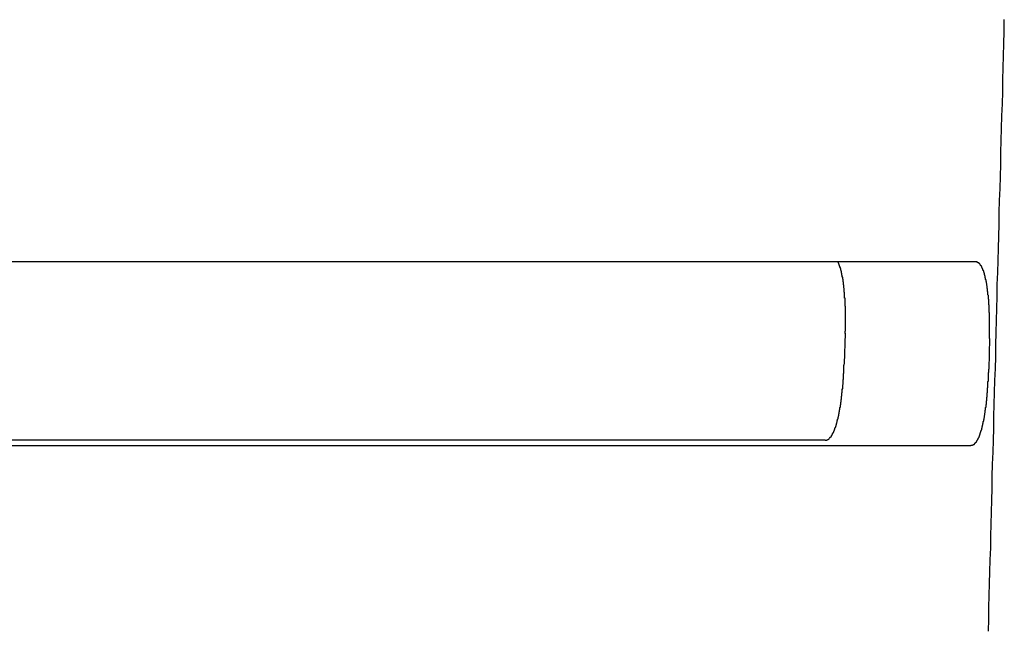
# Model space of a CAD drawing. Extents: x 85.2 to 97.4, y 23.1 to 30.3.
# Tile 38 of 43: x 93.153 to 93.407, y 24.743 to 24.901. Entities that reach past the tile are written whole.
import ezdxf

# ---------------------------------------------------------------- set-up
doc = ezdxf.new("R2010")
doc.units = 0
doc.header["$LTSCALE"] = 0.5
doc.layers.add('BODY', color=1, linetype='CONTINUOUS')

msp = doc.modelspace()

# ---------------------------------------------------------------- linework, layer by layer
at = {"layer": 'BODY'}
for p, q in [((93.3992, 24.83853), (92.83714, 24.83853)), ((93.36563, 24.82015), (93.36536, 24.81225)), ((93.40278, 24.81883), (93.40258, 24.81093)), ((93.36052, 24.7926), (92.87582, 24.7926)), ((92.83834, 24.79128), (93.398, 24.79128))]:
    msp.add_line(p, q, dxfattribs=at)
for points in [[(93.4025, 24.7434, 0), (93.4026, 24.7465, 0), (93.4026, 24.7495, 0), (93.4027, 24.7526, 0), (93.4028, 24.7557, 0), (93.4029, 24.7587, 0), (93.403, 24.7618, 0), (93.4031, 24.7649, 0), (93.4031, 24.7679, 0), (93.4032, 24.771, 0), (93.4033, 24.7741, 0), (93.4034, 24.7772, 0), (93.4035, 24.7802, 0), (93.4035, 24.7833, 0), (93.4036, 24.7864, 0), (93.4037, 24.7895, 0), (93.4038, 24.7926, 0), (93.4039, 24.7956, 0), (93.4039, 24.7987, 0), (93.404, 24.8018, 0), (93.4041, 24.8049, 0), (93.4042, 24.808, 0), (93.4043, 24.8111, 0), (93.4044, 24.8141, 0), (93.4044, 24.8172, 0), (93.4045, 24.8203, 0), (93.4046, 24.8234, 0), (93.4047, 24.8265, 0), (93.4048, 24.8296, 0), (93.4048, 24.8327, 0), (93.4049, 24.8358, 0), (93.405, 24.8389, 0), (93.4051, 24.842, 0), (93.4052, 24.8451, 0), (93.4053, 24.8481, 0), (93.4053, 24.8512, 0), (93.4054, 24.8543, 0), (93.4055, 24.8574, 0), (93.4056, 24.8605, 0), (93.4057, 24.8636, 0), (93.4057, 24.8667, 0), (93.4058, 24.8698, 0), (93.4059, 24.8729, 0), (93.406, 24.8761, 0), (93.4061, 24.8792, 0), (93.4062, 24.8823, 0), (93.4062, 24.8854, 0), (93.4063, 24.8885, 0), (93.4064, 24.8916, 0), (93.4065, 24.8947, 0), (93.4066, 24.8978, 0), (93.4066, 24.9009, 0)], [(93.3656, 24.8201, 0), (93.3656, 24.8202, 0), (93.3656, 24.8203, 0), (93.3656, 24.8204, 0), (93.3656, 24.8204, 0), (93.3656, 24.8205, 0), (93.3656, 24.8206, 0), (93.3656, 24.8207, 0), (93.3657, 24.8207, 0), (93.3657, 24.8208, 0), (93.3657, 24.8209, 0), (93.3657, 24.821, 0), (93.3657, 24.821, 0), (93.3657, 24.8211, 0), (93.3657, 24.8212, 0), (93.3657, 24.8213, 0), (93.3657, 24.8213, 0), (93.3657, 24.8214, 0), (93.3657, 24.8215, 0), (93.3657, 24.8216, 0), (93.3657, 24.8216, 0), (93.3657, 24.8217, 0), (93.3657, 24.8218, 0), (93.3657, 24.8219, 0), (93.3657, 24.8219, 0), (93.3657, 24.822, 0), (93.3657, 24.8221, 0), (93.3657, 24.8222, 0), (93.3657, 24.8222, 0), (93.3657, 24.8223, 0), (93.3657, 24.8224, 0), (93.3657, 24.8224, 0), (93.3657, 24.8225, 0), (93.3657, 24.8226, 0), (93.3657, 24.8227, 0), (93.3657, 24.8227, 0), (93.3657, 24.8228, 0), (93.3657, 24.8229, 0), (93.3657, 24.823, 0), (93.3657, 24.823, 0), (93.3657, 24.8231, 0), (93.3657, 24.8232, 0), (93.3657, 24.8233, 0), (93.3657, 24.8233, 0), (93.3657, 24.8234, 0), (93.3657, 24.8235, 0), (93.3657, 24.8236, 0), (93.3657, 24.8236, 0), (93.3657, 24.8237, 0), (93.3657, 24.8238, 0), (93.3657, 24.8238, 0), (93.3657, 24.8239, 0), (93.3657, 24.824, 0), (93.3657, 24.8241, 0), (93.3657, 24.8241, 0), (93.3657, 24.8242, 0), (93.3657, 24.8243, 0), (93.3657, 24.8244, 0), (93.3657, 24.8244, 0), (93.3657, 24.8245, 0), (93.3657, 24.8246, 0), (93.3657, 24.8246, 0), (93.3657, 24.8247, 0), (93.3657, 24.8248, 0), (93.3657, 24.8249, 0), (93.3657, 24.8249, 0), (93.3657, 24.825, 0), (93.3657, 24.8251, 0), (93.3657, 24.8251, 0), (93.3657, 24.8252, 0), (93.3657, 24.8253, 0), (93.3657, 24.8254, 0), (93.3657, 24.8254, 0), (93.3657, 24.8255, 0), (93.3657, 24.8256, 0), (93.3657, 24.8256, 0), (93.3657, 24.8257, 0), (93.3657, 24.8258, 0), (93.3657, 24.8259, 0), (93.3657, 24.8259, 0), (93.3657, 24.826, 0), (93.3657, 24.8261, 0), (93.3657, 24.8261, 0), (93.3657, 24.8262, 0), (93.3657, 24.8263, 0), (93.3657, 24.8264, 0), (93.3657, 24.8264, 0), (93.3657, 24.8265, 0), (93.3657, 24.8266, 0), (93.3657, 24.8266, 0), (93.3657, 24.8267, 0), (93.3657, 24.8268, 0), (93.3657, 24.8268, 0), (93.3657, 24.8269, 0), (93.3657, 24.827, 0), (93.3656, 24.8271, 0), (93.3656, 24.8271, 0), (93.3656, 24.8272, 0), (93.3656, 24.8273, 0), (93.3656, 24.8273, 0), (93.3656, 24.8274, 0), (93.3656, 24.8275, 0), (93.3656, 24.8275, 0), (93.3656, 24.8276, 0), (93.3656, 24.8277, 0), (93.3656, 24.8278, 0), (93.3656, 24.8278, 0), (93.3656, 24.8279, 0), (93.3656, 24.828, 0), (93.3656, 24.828, 0), (93.3656, 24.8281, 0), (93.3656, 24.8282, 0), (93.3656, 24.8282, 0), (93.3656, 24.8283, 0), (93.3656, 24.8284, 0), (93.3656, 24.8284, 0), (93.3656, 24.8285, 0), (93.3656, 24.8286, 0), (93.3656, 24.8286, 0), (93.3656, 24.8287, 0), (93.3656, 24.8288, 0), (93.3656, 24.8288, 0), (93.3656, 24.8289, 0), (93.3656, 24.829, 0), (93.3656, 24.829, 0), (93.3656, 24.8291, 0), (93.3656, 24.8292, 0), (93.3655, 24.8292, 0), (93.3655, 24.8293, 0), (93.3655, 24.8294, 0), (93.3655, 24.8294, 0), (93.3655, 24.8295, 0), (93.3655, 24.8296, 0), (93.3655, 24.8296, 0), (93.3655, 24.8297, 0), (93.3655, 24.8298, 0), (93.3655, 24.8298, 0), (93.3655, 24.8299, 0), (93.3655, 24.83, 0), (93.3655, 24.83, 0), (93.3655, 24.8301, 0), (93.3655, 24.8301, 0), (93.3655, 24.8302, 0), (93.3655, 24.8303, 0), (93.3655, 24.8303, 0), (93.3655, 24.8304, 0), (93.3655, 24.8305, 0), (93.3655, 24.8305, 0), (93.3655, 24.8306, 0), (93.3654, 24.8307, 0), (93.3654, 24.8307, 0), (93.3654, 24.8308, 0), (93.3654, 24.8308, 0), (93.3654, 24.8309, 0), (93.3654, 24.831, 0), (93.3654, 24.831, 0), (93.3654, 24.8311, 0), (93.3654, 24.8311, 0), (93.3654, 24.8312, 0), (93.3654, 24.8313, 0), (93.3654, 24.8313, 0), (93.3654, 24.8314, 0), (93.3654, 24.8315, 0), (93.3654, 24.8315, 0), (93.3654, 24.8316, 0), (93.3654, 24.8316, 0), (93.3654, 24.8317, 0), (93.3653, 24.8318, 0), (93.3653, 24.8318, 0), (93.3653, 24.8319, 0), (93.3653, 24.8319, 0), (93.3653, 24.832, 0), (93.3653, 24.8321, 0), (93.3653, 24.8321, 0), (93.3653, 24.8322, 0), (93.3653, 24.8322, 0), (93.3653, 24.8323, 0), (93.3653, 24.8323, 0), (93.3653, 24.8324, 0), (93.3653, 24.8325, 0), (93.3653, 24.8325, 0), (93.3653, 24.8326, 0), (93.3652, 24.8326, 0), (93.3652, 24.8327, 0), (93.3652, 24.8328, 0), (93.3652, 24.8328, 0), (93.3652, 24.8329, 0), (93.3652, 24.8329, 0), (93.3652, 24.833, 0), (93.3652, 24.833, 0), (93.3652, 24.8331, 0), (93.3652, 24.8331, 0), (93.3652, 24.8332, 0), (93.3652, 24.8333, 0), (93.3652, 24.8333, 0), (93.3651, 24.8334, 0), (93.3651, 24.8334, 0), (93.3651, 24.8335, 0), (93.3651, 24.8335, 0), (93.3651, 24.8336, 0), (93.3651, 24.8336, 0), (93.3651, 24.8337, 0), (93.3651, 24.8338, 0), (93.3651, 24.8338, 0), (93.3651, 24.8339, 0), (93.3651, 24.8339, 0), (93.3651, 24.834, 0), (93.3651, 24.834, 0), (93.365, 24.8341, 0), (93.365, 24.8341, 0), (93.365, 24.8342, 0), (93.365, 24.8342, 0), (93.365, 24.8343, 0), (93.365, 24.8343, 0), (93.365, 24.8344, 0), (93.365, 24.8344, 0), (93.365, 24.8345, 0), (93.365, 24.8345, 0), (93.365, 24.8346, 0), (93.3649, 24.8346, 0), (93.3649, 24.8347, 0), (93.3649, 24.8347, 0), (93.3649, 24.8348, 0), (93.3649, 24.8348, 0), (93.3649, 24.8349, 0), (93.3649, 24.8349, 0), (93.3649, 24.835, 0), (93.3649, 24.835, 0), (93.3649, 24.8351, 0), (93.3648, 24.8351, 0), (93.3648, 24.8352, 0), (93.3648, 24.8352, 0), (93.3648, 24.8353, 0), (93.3648, 24.8353, 0), (93.3648, 24.8354, 0), (93.3648, 24.8354, 0), (93.3648, 24.8355, 0), (93.3648, 24.8355, 0), (93.3648, 24.8356, 0), (93.3648, 24.8356, 0), (93.3647, 24.8356, 0), (93.3647, 24.8357, 0), (93.3647, 24.8357, 0), (93.3647, 24.8358, 0), (93.3647, 24.8358, 0), (93.3647, 24.8359, 0), (93.3647, 24.8359, 0), (93.3647, 24.836, 0), (93.3647, 24.836, 0), (93.3646, 24.8361, 0), (93.3646, 24.8361, 0), (93.3646, 24.8361, 0), (93.3646, 24.8362, 0), (93.3646, 24.8362, 0), (93.3646, 24.8363, 0), (93.3646, 24.8363, 0), (93.3646, 24.8364, 0), (93.3646, 24.8364, 0), (93.3645, 24.8364, 0), (93.3645, 24.8365, 0), (93.3645, 24.8365, 0), (93.3645, 24.8366, 0), (93.3645, 24.8366, 0), (93.3645, 24.8366, 0), (93.3645, 24.8367, 0), (93.3645, 24.8367, 0), (93.3645, 24.8368, 0), (93.3644, 24.8368, 0), (93.3644, 24.8368, 0), (93.3644, 24.8369, 0), (93.3644, 24.8369, 0), (93.3644, 24.837, 0), (93.3644, 24.837, 0), (93.3644, 24.837, 0), (93.3644, 24.8371, 0), (93.3643, 24.8371, 0), (93.3643, 24.8372, 0), (93.3643, 24.8372, 0), (93.3643, 24.8372, 0), (93.3643, 24.8373, 0), (93.3643, 24.8373, 0), (93.3643, 24.8373, 0), (93.3643, 24.8374, 0), (93.3642, 24.8374, 0), (93.3642, 24.8374, 0), (93.3642, 24.8375, 0), (93.3642, 24.8375, 0), (93.3642, 24.8375, 0), (93.3642, 24.8376, 0), (93.3642, 24.8376, 0), (93.3642, 24.8377, 0), (93.3641, 24.8377, 0), (93.3641, 24.8377, 0), (93.3641, 24.8378, 0), (93.3641, 24.8378, 0), (93.3641, 24.8378, 0), (93.3641, 24.8379, 0), (93.3641, 24.8379, 0), (93.364, 24.8379, 0), (93.364, 24.8379, 0), (93.364, 24.838, 0), (93.364, 24.838, 0), (93.364, 24.838, 0), (93.364, 24.8381, 0), (93.364, 24.8381, 0), (93.364, 24.8381, 0), (93.3639, 24.8382, 0), (93.3639, 24.8382, 0), (93.3639, 24.8382, 0), (93.3639, 24.8383, 0), (93.3639, 24.8383, 0), (93.3639, 24.8383, 0), (93.3639, 24.8383, 0), (93.3638, 24.8384, 0), (93.3638, 24.8384, 0), (93.3638, 24.8384, 0), (93.3638, 24.8385, 0), (93.3638, 24.8385, 0), (93.3638, 24.8385, 0), (93.3638, 24.8385, 0)], [(93.4028, 24.8188, 0), (93.4028, 24.8189, 0), (93.4028, 24.819, 0), (93.4028, 24.8191, 0), (93.4028, 24.8192, 0), (93.4028, 24.8192, 0), (93.4028, 24.8193, 0), (93.4028, 24.8194, 0), (93.4028, 24.8195, 0), (93.4028, 24.8196, 0), (93.4028, 24.8196, 0), (93.4028, 24.8197, 0), (93.4028, 24.8198, 0), (93.4028, 24.8199, 0), (93.4028, 24.82, 0), (93.4028, 24.82, 0), (93.4028, 24.8201, 0), (93.4028, 24.8202, 0), (93.4028, 24.8203, 0), (93.4028, 24.8204, 0), (93.4028, 24.8204, 0), (93.4028, 24.8205, 0), (93.4028, 24.8206, 0), (93.4028, 24.8207, 0), (93.4028, 24.8208, 0), (93.4028, 24.8209, 0), (93.4028, 24.8209, 0), (93.4028, 24.821, 0), (93.4028, 24.8211, 0), (93.4028, 24.8212, 0), (93.4028, 24.8213, 0), (93.4028, 24.8213, 0), (93.4028, 24.8214, 0), (93.4028, 24.8215, 0), (93.4028, 24.8216, 0), (93.4028, 24.8217, 0), (93.4028, 24.8217, 0), (93.4028, 24.8218, 0), (93.4028, 24.8219, 0), (93.4028, 24.822, 0), (93.4028, 24.8221, 0), (93.4028, 24.8221, 0), (93.4028, 24.8222, 0), (93.4028, 24.8223, 0), (93.4028, 24.8224, 0), (93.4028, 24.8224, 0), (93.4028, 24.8225, 0), (93.4028, 24.8226, 0), (93.4028, 24.8227, 0), (93.4028, 24.8228, 0), (93.4028, 24.8228, 0), (93.4028, 24.8229, 0), (93.4028, 24.823, 0), (93.4028, 24.8231, 0), (93.4028, 24.8232, 0), (93.4028, 24.8232, 0), (93.4028, 24.8233, 0), (93.4028, 24.8234, 0), (93.4028, 24.8235, 0), (93.4028, 24.8236, 0), (93.4028, 24.8236, 0), (93.4028, 24.8237, 0), (93.4028, 24.8238, 0), (93.4028, 24.8239, 0), (93.4028, 24.8239, 0), (93.4028, 24.824, 0), (93.4028, 24.8241, 0), (93.4028, 24.8242, 0), (93.4028, 24.8243, 0), (93.4028, 24.8243, 0), (93.4028, 24.8244, 0), (93.4028, 24.8245, 0), (93.4028, 24.8246, 0), (93.4028, 24.8246, 0), (93.4028, 24.8247, 0), (93.4028, 24.8248, 0), (93.4028, 24.8249, 0), (93.4028, 24.8249, 0), (93.4028, 24.825, 0), (93.4028, 24.8251, 0), (93.4028, 24.8252, 0), (93.4028, 24.8253, 0), (93.4028, 24.8253, 0), (93.4028, 24.8254, 0), (93.4027, 24.8255, 0), (93.4027, 24.8256, 0), (93.4027, 24.8256, 0), (93.4027, 24.8257, 0), (93.4027, 24.8258, 0), (93.4027, 24.8259, 0), (93.4027, 24.8259, 0), (93.4027, 24.826, 0), (93.4027, 24.8261, 0), (93.4027, 24.8262, 0), (93.4027, 24.8262, 0), (93.4027, 24.8263, 0), (93.4027, 24.8264, 0), (93.4027, 24.8265, 0), (93.4027, 24.8265, 0), (93.4027, 24.8266, 0), (93.4027, 24.8267, 0), (93.4027, 24.8268, 0), (93.4027, 24.8268, 0), (93.4027, 24.8269, 0), (93.4027, 24.827, 0), (93.4027, 24.8271, 0), (93.4027, 24.8271, 0), (93.4027, 24.8272, 0), (93.4027, 24.8273, 0), (93.4027, 24.8274, 0), (93.4027, 24.8274, 0), (93.4026, 24.8275, 0), (93.4026, 24.8276, 0), (93.4026, 24.8276, 0), (93.4026, 24.8277, 0), (93.4026, 24.8278, 0), (93.4026, 24.8279, 0), (93.4026, 24.8279, 0), (93.4026, 24.828, 0), (93.4026, 24.8281, 0), (93.4026, 24.8281, 0), (93.4026, 24.8282, 0), (93.4026, 24.8283, 0), (93.4026, 24.8284, 0), (93.4026, 24.8284, 0), (93.4026, 24.8285, 0), (93.4026, 24.8286, 0), (93.4026, 24.8286, 0), (93.4026, 24.8287, 0), (93.4026, 24.8288, 0), (93.4026, 24.8288, 0), (93.4025, 24.8289, 0), (93.4025, 24.829, 0), (93.4025, 24.8291, 0), (93.4025, 24.8291, 0), (93.4025, 24.8292, 0), (93.4025, 24.8293, 0), (93.4025, 24.8293, 0), (93.4025, 24.8294, 0), (93.4025, 24.8295, 0), (93.4025, 24.8295, 0), (93.4025, 24.8296, 0), (93.4025, 24.8297, 0), (93.4025, 24.8297, 0), (93.4025, 24.8298, 0), (93.4025, 24.8299, 0), (93.4025, 24.8299, 0), (93.4024, 24.83, 0), (93.4024, 24.8301, 0), (93.4024, 24.8301, 0), (93.4024, 24.8302, 0), (93.4024, 24.8303, 0), (93.4024, 24.8303, 0), (93.4024, 24.8304, 0), (93.4024, 24.8305, 0), (93.4024, 24.8305, 0), (93.4024, 24.8306, 0), (93.4024, 24.8307, 0), (93.4024, 24.8307, 0), (93.4024, 24.8308, 0), (93.4024, 24.8309, 0), (93.4023, 24.8309, 0), (93.4023, 24.831, 0), (93.4023, 24.831, 0), (93.4023, 24.8311, 0), (93.4023, 24.8312, 0), (93.4023, 24.8312, 0), (93.4023, 24.8313, 0), (93.4023, 24.8314, 0), (93.4023, 24.8314, 0), (93.4023, 24.8315, 0), (93.4023, 24.8315, 0), (93.4023, 24.8316, 0), (93.4022, 24.8317, 0), (93.4022, 24.8317, 0), (93.4022, 24.8318, 0), (93.4022, 24.8318, 0), (93.4022, 24.8319, 0), (93.4022, 24.832, 0), (93.4022, 24.832, 0), (93.4022, 24.8321, 0), (93.4022, 24.8322, 0), (93.4022, 24.8322, 0), (93.4022, 24.8323, 0), (93.4022, 24.8323, 0), (93.4021, 24.8324, 0), (93.4021, 24.8324, 0), (93.4021, 24.8325, 0), (93.4021, 24.8326, 0), (93.4021, 24.8326, 0), (93.4021, 24.8327, 0), (93.4021, 24.8327, 0), (93.4021, 24.8328, 0), (93.4021, 24.8329, 0), (93.4021, 24.8329, 0), (93.402, 24.833, 0), (93.402, 24.833, 0), (93.402, 24.8331, 0), (93.402, 24.8331, 0), (93.402, 24.8332, 0), (93.402, 24.8332, 0), (93.402, 24.8333, 0), (93.402, 24.8334, 0), (93.402, 24.8334, 0), (93.402, 24.8335, 0), (93.4019, 24.8335, 0), (93.4019, 24.8336, 0), (93.4019, 24.8336, 0), (93.4019, 24.8337, 0), (93.4019, 24.8337, 0), (93.4019, 24.8338, 0), (93.4019, 24.8338, 0), (93.4019, 24.8339, 0), (93.4019, 24.8339, 0), (93.4018, 24.834, 0), (93.4018, 24.834, 0), (93.4018, 24.8341, 0), (93.4018, 24.8341, 0), (93.4018, 24.8342, 0), (93.4018, 24.8342, 0), (93.4018, 24.8343, 0), (93.4018, 24.8343, 0), (93.4018, 24.8344, 0), (93.4017, 24.8344, 0), (93.4017, 24.8345, 0), (93.4017, 24.8345, 0), (93.4017, 24.8346, 0), (93.4017, 24.8346, 0), (93.4017, 24.8347, 0), (93.4017, 24.8347, 0), (93.4017, 24.8348, 0), (93.4017, 24.8348, 0), (93.4016, 24.8349, 0), (93.4016, 24.8349, 0), (93.4016, 24.835, 0), (93.4016, 24.835, 0), (93.4016, 24.8351, 0), (93.4016, 24.8351, 0), (93.4016, 24.8352, 0), (93.4016, 24.8352, 0), (93.4015, 24.8352, 0), (93.4015, 24.8353, 0), (93.4015, 24.8353, 0), (93.4015, 24.8354, 0), (93.4015, 24.8354, 0), (93.4015, 24.8355, 0), (93.4015, 24.8355, 0), (93.4015, 24.8355, 0), (93.4014, 24.8356, 0), (93.4014, 24.8356, 0), (93.4014, 24.8357, 0), (93.4014, 24.8357, 0), (93.4014, 24.8358, 0), (93.4014, 24.8358, 0), (93.4014, 24.8358, 0), (93.4013, 24.8359, 0), (93.4013, 24.8359, 0), (93.4013, 24.836, 0), (93.4013, 24.836, 0), (93.4013, 24.836, 0), (93.4013, 24.8361, 0), (93.4013, 24.8361, 0), (93.4013, 24.8362, 0), (93.4012, 24.8362, 0), (93.4012, 24.8362, 0), (93.4012, 24.8363, 0), (93.4012, 24.8363, 0), (93.4012, 24.8363, 0), (93.4012, 24.8364, 0), (93.4012, 24.8364, 0), (93.4011, 24.8365, 0), (93.4011, 24.8365, 0), (93.4011, 24.8365, 0), (93.4011, 24.8366, 0), (93.4011, 24.8366, 0), (93.4011, 24.8366, 0), (93.4011, 24.8367, 0), (93.401, 24.8367, 0), (93.401, 24.8367, 0), (93.401, 24.8368, 0), (93.401, 24.8368, 0), (93.401, 24.8368, 0), (93.401, 24.8369, 0), (93.4009, 24.8369, 0), (93.4009, 24.8369, 0), (93.4009, 24.837, 0), (93.4009, 24.837, 0), (93.4009, 24.837, 0), (93.4009, 24.8371, 0), (93.4009, 24.8371, 0), (93.4008, 24.8371, 0), (93.4008, 24.8371, 0), (93.4008, 24.8372, 0), (93.4008, 24.8372, 0), (93.4008, 24.8372, 0), (93.4008, 24.8373, 0), (93.4007, 24.8373, 0), (93.4007, 24.8373, 0), (93.4007, 24.8373, 0), (93.4007, 24.8374, 0), (93.4007, 24.8374, 0), (93.4007, 24.8374, 0), (93.4007, 24.8375, 0), (93.4006, 24.8375, 0), (93.4006, 24.8375, 0), (93.4006, 24.8375, 0), (93.4006, 24.8376, 0), (93.4006, 24.8376, 0), (93.4006, 24.8376, 0), (93.4005, 24.8376, 0), (93.4005, 24.8377, 0), (93.4005, 24.8377, 0), (93.4005, 24.8377, 0), (93.4005, 24.8377, 0), (93.4005, 24.8377, 0), (93.4004, 24.8378, 0), (93.4004, 24.8378, 0), (93.4004, 24.8378, 0), (93.4004, 24.8378, 0), (93.4004, 24.8379, 0), (93.4004, 24.8379, 0), (93.4003, 24.8379, 0), (93.4003, 24.8379, 0), (93.4003, 24.8379, 0), (93.4003, 24.838, 0), (93.4003, 24.838, 0), (93.4003, 24.838, 0), (93.4002, 24.838, 0), (93.4002, 24.838, 0), (93.4002, 24.8381, 0), (93.4002, 24.8381, 0), (93.4002, 24.8381, 0), (93.4001, 24.8381, 0), (93.4001, 24.8381, 0), (93.4001, 24.8381, 0), (93.4001, 24.8382, 0), (93.4001, 24.8382, 0), (93.4001, 24.8382, 0), (93.4, 24.8382, 0), (93.4, 24.8382, 0), (93.4, 24.8382, 0), (93.4, 24.8382, 0), (93.4, 24.8383, 0), (93.4, 24.8383, 0), (93.3999, 24.8383, 0), (93.3999, 24.8383, 0), (93.3999, 24.8383, 0), (93.3999, 24.8383, 0), (93.3999, 24.8383, 0), (93.3998, 24.8383, 0), (93.3998, 24.8384, 0), (93.3998, 24.8384, 0), (93.3998, 24.8384, 0), (93.3998, 24.8384, 0), (93.3998, 24.8384, 0), (93.3997, 24.8384, 0), (93.3997, 24.8384, 0), (93.3997, 24.8384, 0), (93.3997, 24.8384, 0), (93.3997, 24.8384, 0), (93.3996, 24.8384, 0), (93.3996, 24.8385, 0), (93.3996, 24.8385, 0), (93.3996, 24.8385, 0), (93.3996, 24.8385, 0), (93.3995, 24.8385, 0), (93.3995, 24.8385, 0), (93.3995, 24.8385, 0), (93.3995, 24.8385, 0), (93.3995, 24.8385, 0), (93.3995, 24.8385, 0), (93.3994, 24.8385, 0), (93.3994, 24.8385, 0), (93.3994, 24.8385, 0), (93.3994, 24.8385, 0), (93.3994, 24.8385, 0), (93.3993, 24.8385, 0), (93.3993, 24.8385, 0), (93.3993, 24.8385, 0), (93.3993, 24.8385, 0), (93.3993, 24.8385, 0), (93.3992, 24.8385, 0), (93.3992, 24.8385, 0), (93.3992, 24.8385, 0)], [(93.3605, 24.7926, 0), (93.3605, 24.7926, 0), (93.3606, 24.7926, 0), (93.3606, 24.7926, 0), (93.3606, 24.7926, 0), (93.3606, 24.7926, 0), (93.3606, 24.7926, 0), (93.3607, 24.7926, 0), (93.3607, 24.7926, 0), (93.3607, 24.7926, 0), (93.3607, 24.7926, 0), (93.3607, 24.7926, 0), (93.3608, 24.7926, 0), (93.3608, 24.7926, 0), (93.3608, 24.7926, 0), (93.3608, 24.7926, 0), (93.3608, 24.7926, 0), (93.3609, 24.7926, 0), (93.3609, 24.7927, 0), (93.3609, 24.7927, 0), (93.3609, 24.7927, 0), (93.3609, 24.7927, 0), (93.361, 24.7927, 0), (93.361, 24.7927, 0), (93.361, 24.7927, 0), (93.361, 24.7927, 0), (93.361, 24.7927, 0), (93.3611, 24.7927, 0), (93.3611, 24.7927, 0), (93.3611, 24.7927, 0), (93.3611, 24.7927, 0), (93.3611, 24.7928, 0), (93.3612, 24.7928, 0), (93.3612, 24.7928, 0), (93.3612, 24.7928, 0), (93.3612, 24.7928, 0), (93.3612, 24.7928, 0), (93.3613, 24.7928, 0), (93.3613, 24.7928, 0), (93.3613, 24.7929, 0), (93.3613, 24.7929, 0), (93.3613, 24.7929, 0), (93.3613, 24.7929, 0), (93.3614, 24.7929, 0), (93.3614, 24.7929, 0), (93.3614, 24.7929, 0), (93.3614, 24.7929, 0), (93.3614, 24.793, 0), (93.3615, 24.793, 0), (93.3615, 24.793, 0), (93.3615, 24.793, 0), (93.3615, 24.793, 0), (93.3615, 24.793, 0), (93.3616, 24.7931, 0), (93.3616, 24.7931, 0), (93.3616, 24.7931, 0), (93.3616, 24.7931, 0), (93.3616, 24.7931, 0), (93.3617, 24.7932, 0), (93.3617, 24.7932, 0), (93.3617, 24.7932, 0), (93.3617, 24.7932, 0), (93.3617, 24.7932, 0), (93.3617, 24.7933, 0), (93.3618, 24.7933, 0), (93.3618, 24.7933, 0), (93.3618, 24.7933, 0), (93.3618, 24.7933, 0), (93.3618, 24.7934, 0), (93.3619, 24.7934, 0), (93.3619, 24.7934, 0), (93.3619, 24.7934, 0), (93.3619, 24.7934, 0), (93.3619, 24.7935, 0), (93.3619, 24.7935, 0), (93.362, 24.7935, 0), (93.362, 24.7935, 0), (93.362, 24.7936, 0), (93.362, 24.7936, 0), (93.362, 24.7936, 0), (93.3621, 24.7936, 0), (93.3621, 24.7937, 0), (93.3621, 24.7937, 0), (93.3621, 24.7937, 0), (93.3621, 24.7938, 0), (93.3621, 24.7938, 0), (93.3622, 24.7938, 0), (93.3622, 24.7938, 0), (93.3622, 24.7939, 0), (93.3622, 24.7939, 0), (93.3622, 24.7939, 0), (93.3623, 24.7939, 0), (93.3623, 24.794, 0), (93.3623, 24.794, 0), (93.3623, 24.794, 0), (93.3623, 24.7941, 0), (93.3623, 24.7941, 0), (93.3624, 24.7941, 0), (93.3624, 24.7942, 0), (93.3624, 24.7942, 0), (93.3624, 24.7942, 0), (93.3624, 24.7943, 0), (93.3624, 24.7943, 0), (93.3625, 24.7943, 0), (93.3625, 24.7944, 0), (93.3625, 24.7944, 0), (93.3625, 24.7944, 0), (93.3625, 24.7945, 0), (93.3626, 24.7945, 0), (93.3626, 24.7945, 0), (93.3626, 24.7946, 0), (93.3626, 24.7946, 0), (93.3626, 24.7946, 0), (93.3626, 24.7947, 0), (93.3627, 24.7947, 0), (93.3627, 24.7947, 0), (93.3627, 24.7948, 0), (93.3627, 24.7948, 0), (93.3627, 24.7949, 0), (93.3627, 24.7949, 0), (93.3628, 24.7949, 0), (93.3628, 24.795, 0), (93.3628, 24.795, 0), (93.3628, 24.795, 0), (93.3628, 24.7951, 0), (93.3628, 24.7951, 0), (93.3629, 24.7952, 0), (93.3629, 24.7952, 0), (93.3629, 24.7952, 0), (93.3629, 24.7953, 0), (93.3629, 24.7953, 0), (93.3629, 24.7954, 0), (93.3629, 24.7954, 0), (93.363, 24.7954, 0), (93.363, 24.7955, 0), (93.363, 24.7955, 0), (93.363, 24.7956, 0), (93.363, 24.7956, 0), (93.363, 24.7957, 0), (93.3631, 24.7957, 0), (93.3631, 24.7957, 0), (93.3631, 24.7958, 0), (93.3631, 24.7958, 0), (93.3631, 24.7959, 0), (93.3631, 24.7959, 0), (93.3632, 24.796, 0), (93.3632, 24.796, 0), (93.3632, 24.7961, 0), (93.3632, 24.7961, 0), (93.3632, 24.7961, 0), (93.3632, 24.7962, 0), (93.3632, 24.7962, 0), (93.3633, 24.7963, 0), (93.3633, 24.7963, 0), (93.3633, 24.7964, 0), (93.3633, 24.7964, 0), (93.3633, 24.7965, 0), (93.3633, 24.7965, 0), (93.3633, 24.7966, 0), (93.3634, 24.7966, 0), (93.3634, 24.7967, 0), (93.3634, 24.7967, 0), (93.3634, 24.7968, 0), (93.3634, 24.7968, 0), (93.3634, 24.7969, 0), (93.3635, 24.7969, 0), (93.3635, 24.797, 0), (93.3635, 24.797, 0), (93.3635, 24.7971, 0), (93.3635, 24.7971, 0), (93.3635, 24.7972, 0), (93.3635, 24.7972, 0), (93.3636, 24.7973, 0), (93.3636, 24.7973, 0), (93.3636, 24.7974, 0), (93.3636, 24.7974, 0), (93.3636, 24.7975, 0), (93.3636, 24.7975, 0), (93.3636, 24.7976, 0), (93.3636, 24.7977, 0), (93.3637, 24.7977, 0), (93.3637, 24.7978, 0), (93.3637, 24.7978, 0), (93.3637, 24.7979, 0), (93.3637, 24.7979, 0), (93.3637, 24.798, 0), (93.3637, 24.798, 0), (93.3638, 24.7981, 0), (93.3638, 24.7981, 0), (93.3638, 24.7982, 0), (93.3638, 24.7983, 0), (93.3638, 24.7983, 0), (93.3638, 24.7984, 0), (93.3638, 24.7984, 0), (93.3638, 24.7985, 0), (93.3639, 24.7985, 0), (93.3639, 24.7986, 0), (93.3639, 24.7987, 0), (93.3639, 24.7987, 0), (93.3639, 24.7988, 0), (93.3639, 24.7988, 0), (93.3639, 24.7989, 0), (93.364, 24.799, 0), (93.364, 24.799, 0), (93.364, 24.7991, 0), (93.364, 24.7991, 0), (93.364, 24.7992, 0), (93.364, 24.7993, 0), (93.364, 24.7993, 0), (93.364, 24.7994, 0), (93.3641, 24.7994, 0), (93.3641, 24.7995, 0), (93.3641, 24.7996, 0), (93.3641, 24.7996, 0), (93.3641, 24.7997, 0), (93.3641, 24.7997, 0), (93.3641, 24.7998, 0), (93.3641, 24.7999, 0), (93.3641, 24.7999, 0), (93.3642, 24.8, 0), (93.3642, 24.8001, 0), (93.3642, 24.8001, 0), (93.3642, 24.8002, 0), (93.3642, 24.8002, 0), (93.3642, 24.8003, 0), (93.3642, 24.8004, 0), (93.3642, 24.8004, 0), (93.3643, 24.8005, 0), (93.3643, 24.8006, 0), (93.3643, 24.8006, 0), (93.3643, 24.8007, 0), (93.3643, 24.8008, 0), (93.3643, 24.8008, 0), (93.3643, 24.8009, 0), (93.3643, 24.801, 0), (93.3643, 24.801, 0), (93.3644, 24.8011, 0), (93.3644, 24.8012, 0), (93.3644, 24.8012, 0), (93.3644, 24.8013, 0), (93.3644, 24.8014, 0), (93.3644, 24.8014, 0), (93.3644, 24.8015, 0), (93.3644, 24.8016, 0), (93.3644, 24.8016, 0), (93.3644, 24.8017, 0), (93.3645, 24.8018, 0), (93.3645, 24.8018, 0), (93.3645, 24.8019, 0), (93.3645, 24.802, 0), (93.3645, 24.802, 0), (93.3645, 24.8021, 0), (93.3645, 24.8022, 0), (93.3645, 24.8022, 0), (93.3645, 24.8023, 0), (93.3645, 24.8024, 0), (93.3646, 24.8025, 0), (93.3646, 24.8025, 0), (93.3646, 24.8026, 0), (93.3646, 24.8027, 0), (93.3646, 24.8027, 0), (93.3646, 24.8028, 0), (93.3646, 24.8029, 0), (93.3646, 24.8029, 0), (93.3646, 24.803, 0), (93.3646, 24.8031, 0), (93.3647, 24.8032, 0), (93.3647, 24.8032, 0), (93.3647, 24.8033, 0), (93.3647, 24.8034, 0), (93.3647, 24.8034, 0), (93.3647, 24.8035, 0), (93.3647, 24.8036, 0), (93.3647, 24.8037, 0), (93.3647, 24.8037, 0), (93.3647, 24.8038, 0), (93.3647, 24.8039, 0), (93.3648, 24.804, 0), (93.3648, 24.804, 0), (93.3648, 24.8041, 0), (93.3648, 24.8042, 0), (93.3648, 24.8043, 0), (93.3648, 24.8043, 0), (93.3648, 24.8044, 0), (93.3648, 24.8045, 0), (93.3648, 24.8045, 0), (93.3648, 24.8046, 0), (93.3648, 24.8047, 0), (93.3648, 24.8048, 0), (93.3649, 24.8048, 0), (93.3649, 24.8049, 0), (93.3649, 24.805, 0), (93.3649, 24.8051, 0), (93.3649, 24.8051, 0), (93.3649, 24.8052, 0), (93.3649, 24.8053, 0), (93.3649, 24.8054, 0), (93.3649, 24.8054, 0), (93.3649, 24.8055, 0), (93.3649, 24.8056, 0), (93.3649, 24.8057, 0), (93.3649, 24.8058, 0), (93.365, 24.8058, 0), (93.365, 24.8059, 0), (93.365, 24.806, 0), (93.365, 24.8061, 0), (93.365, 24.8061, 0), (93.365, 24.8062, 0), (93.365, 24.8063, 0), (93.365, 24.8064, 0), (93.365, 24.8064, 0), (93.365, 24.8065, 0), (93.365, 24.8066, 0), (93.365, 24.8067, 0), (93.365, 24.8068, 0), (93.365, 24.8068, 0), (93.365, 24.8069, 0), (93.3651, 24.807, 0), (93.3651, 24.8071, 0), (93.3651, 24.8071, 0), (93.3651, 24.8072, 0), (93.3651, 24.8073, 0), (93.3651, 24.8074, 0), (93.3651, 24.8075, 0), (93.3651, 24.8075, 0), (93.3651, 24.8076, 0), (93.3651, 24.8077, 0), (93.3651, 24.8078, 0), (93.3651, 24.8078, 0), (93.3651, 24.8079, 0), (93.3651, 24.808, 0), (93.3651, 24.8081, 0), (93.3651, 24.8082, 0), (93.3652, 24.8082, 0), (93.3652, 24.8083, 0), (93.3652, 24.8084, 0), (93.3652, 24.8085, 0), (93.3652, 24.8086, 0), (93.3652, 24.8086, 0), (93.3652, 24.8087, 0), (93.3652, 24.8088, 0), (93.3652, 24.8089, 0), (93.3652, 24.809, 0), (93.3652, 24.809, 0), (93.3652, 24.8091, 0), (93.3652, 24.8092, 0), (93.3652, 24.8093, 0), (93.3652, 24.8094, 0), (93.3652, 24.8094, 0), (93.3652, 24.8095, 0), (93.3652, 24.8096, 0), (93.3652, 24.8097, 0), (93.3652, 24.8098, 0), (93.3653, 24.8098, 0), (93.3653, 24.8099, 0), (93.3653, 24.81, 0), (93.3653, 24.8101, 0), (93.3653, 24.8102, 0), (93.3653, 24.8102, 0), (93.3653, 24.8103, 0), (93.3653, 24.8104, 0), (93.3653, 24.8105, 0), (93.3653, 24.8106, 0), (93.3653, 24.8106, 0), (93.3653, 24.8107, 0), (93.3653, 24.8108, 0), (93.3653, 24.8109, 0), (93.3653, 24.811, 0), (93.3653, 24.811, 0), (93.3653, 24.8111, 0), (93.3653, 24.8112, 0), (93.3653, 24.8113, 0), (93.3653, 24.8114, 0), (93.3653, 24.8114, 0), (93.3653, 24.8115, 0), (93.3653, 24.8116, 0), (93.3653, 24.8117, 0), (93.3653, 24.8118, 0), (93.3653, 24.8118, 0), (93.3653, 24.8119, 0), (93.3654, 24.812, 0), (93.3654, 24.8121, 0), (93.3654, 24.8122, 0), (93.3654, 24.8122, 0)], [(93.398, 24.7913, 0), (93.398, 24.7913, 0), (93.398, 24.7913, 0), (93.3981, 24.7913, 0), (93.3981, 24.7913, 0), (93.3981, 24.7913, 0), (93.3981, 24.7913, 0), (93.3981, 24.7913, 0), (93.3982, 24.7913, 0), (93.3982, 24.7913, 0), (93.3982, 24.7913, 0), (93.3982, 24.7913, 0), (93.3982, 24.7913, 0), (93.3983, 24.7913, 0), (93.3983, 24.7913, 0), (93.3983, 24.7913, 0), (93.3983, 24.7913, 0), (93.3983, 24.7913, 0), (93.3983, 24.7913, 0), (93.3984, 24.7913, 0), (93.3984, 24.7913, 0), (93.3984, 24.7913, 0), (93.3984, 24.7914, 0), (93.3984, 24.7914, 0), (93.3985, 24.7914, 0), (93.3985, 24.7914, 0), (93.3985, 24.7914, 0), (93.3985, 24.7914, 0), (93.3985, 24.7914, 0), (93.3986, 24.7914, 0), (93.3986, 24.7914, 0), (93.3986, 24.7914, 0), (93.3986, 24.7914, 0), (93.3986, 24.7915, 0), (93.3987, 24.7915, 0), (93.3987, 24.7915, 0), (93.3987, 24.7915, 0), (93.3987, 24.7915, 0), (93.3987, 24.7915, 0), (93.3987, 24.7915, 0), (93.3988, 24.7915, 0), (93.3988, 24.7916, 0), (93.3988, 24.7916, 0), (93.3988, 24.7916, 0), (93.3988, 24.7916, 0), (93.3989, 24.7916, 0), (93.3989, 24.7916, 0), (93.3989, 24.7916, 0), (93.3989, 24.7917, 0), (93.3989, 24.7917, 0), (93.3989, 24.7917, 0), (93.399, 24.7917, 0), (93.399, 24.7917, 0), (93.399, 24.7917, 0), (93.399, 24.7918, 0), (93.399, 24.7918, 0), (93.3991, 24.7918, 0), (93.3991, 24.7918, 0), (93.3991, 24.7918, 0), (93.3991, 24.7918, 0), (93.3991, 24.7919, 0), (93.3991, 24.7919, 0), (93.3992, 24.7919, 0), (93.3992, 24.7919, 0), (93.3992, 24.7919, 0), (93.3992, 24.792, 0), (93.3992, 24.792, 0), (93.3993, 24.792, 0), (93.3993, 24.792, 0), (93.3993, 24.7921, 0), (93.3993, 24.7921, 0), (93.3993, 24.7921, 0), (93.3993, 24.7921, 0), (93.3994, 24.7921, 0), (93.3994, 24.7922, 0), (93.3994, 24.7922, 0), (93.3994, 24.7922, 0), (93.3994, 24.7922, 0), (93.3994, 24.7923, 0), (93.3995, 24.7923, 0), (93.3995, 24.7923, 0), (93.3995, 24.7923, 0), (93.3995, 24.7924, 0), (93.3995, 24.7924, 0), (93.3996, 24.7924, 0), (93.3996, 24.7925, 0), (93.3996, 24.7925, 0), (93.3996, 24.7925, 0), (93.3996, 24.7925, 0), (93.3996, 24.7926, 0), (93.3997, 24.7926, 0), (93.3997, 24.7926, 0), (93.3997, 24.7927, 0), (93.3997, 24.7927, 0), (93.3997, 24.7927, 0), (93.3997, 24.7927, 0), (93.3998, 24.7928, 0), (93.3998, 24.7928, 0), (93.3998, 24.7928, 0), (93.3998, 24.7929, 0), (93.3998, 24.7929, 0), (93.3998, 24.7929, 0), (93.3999, 24.793, 0), (93.3999, 24.793, 0), (93.3999, 24.793, 0), (93.3999, 24.7931, 0), (93.3999, 24.7931, 0), (93.3999, 24.7931, 0), (93.4, 24.7932, 0), (93.4, 24.7932, 0), (93.4, 24.7932, 0), (93.4, 24.7933, 0), (93.4, 24.7933, 0), (93.4, 24.7933, 0), (93.4001, 24.7934, 0), (93.4001, 24.7934, 0), (93.4001, 24.7935, 0), (93.4001, 24.7935, 0), (93.4001, 24.7935, 0), (93.4001, 24.7936, 0), (93.4001, 24.7936, 0), (93.4002, 24.7936, 0), (93.4002, 24.7937, 0), (93.4002, 24.7937, 0), (93.4002, 24.7938, 0), (93.4002, 24.7938, 0), (93.4002, 24.7938, 0), (93.4003, 24.7939, 0), (93.4003, 24.7939, 0), (93.4003, 24.794, 0), (93.4003, 24.794, 0), (93.4003, 24.794, 0), (93.4003, 24.7941, 0), (93.4003, 24.7941, 0), (93.4004, 24.7942, 0), (93.4004, 24.7942, 0), (93.4004, 24.7942, 0), (93.4004, 24.7943, 0), (93.4004, 24.7943, 0), (93.4004, 24.7944, 0), (93.4005, 24.7944, 0), (93.4005, 24.7945, 0), (93.4005, 24.7945, 0), (93.4005, 24.7946, 0), (93.4005, 24.7946, 0), (93.4005, 24.7946, 0), (93.4005, 24.7947, 0), (93.4006, 24.7947, 0), (93.4006, 24.7948, 0), (93.4006, 24.7948, 0), (93.4006, 24.7949, 0), (93.4006, 24.7949, 0), (93.4006, 24.795, 0), (93.4006, 24.795, 0), (93.4007, 24.7951, 0), (93.4007, 24.7951, 0), (93.4007, 24.7952, 0), (93.4007, 24.7952, 0), (93.4007, 24.7953, 0), (93.4007, 24.7953, 0), (93.4007, 24.7953, 0), (93.4008, 24.7954, 0), (93.4008, 24.7954, 0), (93.4008, 24.7955, 0), (93.4008, 24.7955, 0), (93.4008, 24.7956, 0), (93.4008, 24.7956, 0), (93.4008, 24.7957, 0), (93.4009, 24.7958, 0), (93.4009, 24.7958, 0), (93.4009, 24.7959, 0), (93.4009, 24.7959, 0), (93.4009, 24.796, 0), (93.4009, 24.796, 0), (93.4009, 24.7961, 0), (93.4009, 24.7961, 0), (93.401, 24.7962, 0), (93.401, 24.7962, 0), (93.401, 24.7963, 0), (93.401, 24.7963, 0), (93.401, 24.7964, 0), (93.401, 24.7964, 0), (93.401, 24.7965, 0), (93.4011, 24.7965, 0), (93.4011, 24.7966, 0), (93.4011, 24.7967, 0), (93.4011, 24.7967, 0), (93.4011, 24.7968, 0), (93.4011, 24.7968, 0), (93.4011, 24.7969, 0), (93.4011, 24.7969, 0), (93.4012, 24.797, 0), (93.4012, 24.7971, 0), (93.4012, 24.7971, 0), (93.4012, 24.7972, 0), (93.4012, 24.7972, 0), (93.4012, 24.7973, 0), (93.4012, 24.7973, 0), (93.4012, 24.7974, 0), (93.4013, 24.7975, 0), (93.4013, 24.7975, 0), (93.4013, 24.7976, 0), (93.4013, 24.7976, 0), (93.4013, 24.7977, 0), (93.4013, 24.7978, 0), (93.4013, 24.7978, 0), (93.4013, 24.7979, 0), (93.4014, 24.7979, 0), (93.4014, 24.798, 0), (93.4014, 24.7981, 0), (93.4014, 24.7981, 0), (93.4014, 24.7982, 0), (93.4014, 24.7982, 0), (93.4014, 24.7983, 0), (93.4014, 24.7984, 0), (93.4014, 24.7984, 0), (93.4015, 24.7985, 0), (93.4015, 24.7986, 0), (93.4015, 24.7986, 0), (93.4015, 24.7987, 0), (93.4015, 24.7987, 0), (93.4015, 24.7988, 0), (93.4015, 24.7989, 0), (93.4015, 24.7989, 0), (93.4015, 24.799, 0), (93.4016, 24.7991, 0), (93.4016, 24.7991, 0), (93.4016, 24.7992, 0), (93.4016, 24.7993, 0), (93.4016, 24.7993, 0), (93.4016, 24.7994, 0), (93.4016, 24.7994, 0), (93.4016, 24.7995, 0), (93.4016, 24.7996, 0), (93.4016, 24.7996, 0), (93.4017, 24.7997, 0), (93.4017, 24.7998, 0), (93.4017, 24.7998, 0), (93.4017, 24.7999, 0), (93.4017, 24.8, 0), (93.4017, 24.8, 0), (93.4017, 24.8001, 0), (93.4017, 24.8002, 0), (93.4017, 24.8002, 0), (93.4017, 24.8003, 0), (93.4018, 24.8004, 0), (93.4018, 24.8004, 0), (93.4018, 24.8005, 0), (93.4018, 24.8006, 0), (93.4018, 24.8007, 0), (93.4018, 24.8007, 0), (93.4018, 24.8008, 0), (93.4018, 24.8009, 0), (93.4018, 24.8009, 0), (93.4018, 24.801, 0), (93.4019, 24.8011, 0), (93.4019, 24.8011, 0), (93.4019, 24.8012, 0), (93.4019, 24.8013, 0), (93.4019, 24.8013, 0), (93.4019, 24.8014, 0), (93.4019, 24.8015, 0), (93.4019, 24.8016, 0), (93.4019, 24.8016, 0), (93.4019, 24.8017, 0), (93.4019, 24.8018, 0), (93.4019, 24.8018, 0), (93.402, 24.8019, 0), (93.402, 24.802, 0), (93.402, 24.8021, 0), (93.402, 24.8021, 0), (93.402, 24.8022, 0), (93.402, 24.8023, 0), (93.402, 24.8023, 0), (93.402, 24.8024, 0), (93.402, 24.8025, 0), (93.402, 24.8026, 0), (93.402, 24.8026, 0), (93.402, 24.8027, 0), (93.4021, 24.8028, 0), (93.4021, 24.8029, 0), (93.4021, 24.8029, 0), (93.4021, 24.803, 0), (93.4021, 24.8031, 0), (93.4021, 24.8032, 0), (93.4021, 24.8032, 0), (93.4021, 24.8033, 0), (93.4021, 24.8034, 0), (93.4021, 24.8035, 0), (93.4021, 24.8035, 0), (93.4021, 24.8036, 0), (93.4021, 24.8037, 0), (93.4022, 24.8038, 0), (93.4022, 24.8038, 0), (93.4022, 24.8039, 0), (93.4022, 24.804, 0), (93.4022, 24.8041, 0), (93.4022, 24.8041, 0), (93.4022, 24.8042, 0), (93.4022, 24.8043, 0), (93.4022, 24.8044, 0), (93.4022, 24.8044, 0), (93.4022, 24.8045, 0), (93.4022, 24.8046, 0), (93.4022, 24.8047, 0), (93.4022, 24.8047, 0), (93.4022, 24.8048, 0), (93.4023, 24.8049, 0), (93.4023, 24.805, 0), (93.4023, 24.805, 0), (93.4023, 24.8051, 0), (93.4023, 24.8052, 0), (93.4023, 24.8053, 0), (93.4023, 24.8054, 0), (93.4023, 24.8054, 0), (93.4023, 24.8055, 0), (93.4023, 24.8056, 0), (93.4023, 24.8057, 0), (93.4023, 24.8057, 0), (93.4023, 24.8058, 0), (93.4023, 24.8059, 0), (93.4023, 24.806, 0), (93.4023, 24.8061, 0), (93.4024, 24.8061, 0), (93.4024, 24.8062, 0), (93.4024, 24.8063, 0), (93.4024, 24.8064, 0), (93.4024, 24.8064, 0), (93.4024, 24.8065, 0), (93.4024, 24.8066, 0), (93.4024, 24.8067, 0), (93.4024, 24.8068, 0), (93.4024, 24.8068, 0), (93.4024, 24.8069, 0), (93.4024, 24.807, 0), (93.4024, 24.8071, 0), (93.4024, 24.8072, 0), (93.4024, 24.8072, 0), (93.4024, 24.8073, 0), (93.4024, 24.8074, 0), (93.4024, 24.8075, 0), (93.4024, 24.8076, 0), (93.4024, 24.8076, 0), (93.4024, 24.8077, 0), (93.4025, 24.8078, 0), (93.4025, 24.8079, 0), (93.4025, 24.808, 0), (93.4025, 24.808, 0), (93.4025, 24.8081, 0), (93.4025, 24.8082, 0), (93.4025, 24.8083, 0), (93.4025, 24.8084, 0), (93.4025, 24.8084, 0), (93.4025, 24.8085, 0), (93.4025, 24.8086, 0), (93.4025, 24.8087, 0), (93.4025, 24.8088, 0), (93.4025, 24.8088, 0), (93.4025, 24.8089, 0), (93.4025, 24.809, 0), (93.4025, 24.8091, 0), (93.4025, 24.8092, 0), (93.4025, 24.8092, 0), (93.4025, 24.8093, 0), (93.4025, 24.8094, 0), (93.4025, 24.8095, 0), (93.4025, 24.8096, 0), (93.4025, 24.8096, 0), (93.4025, 24.8097, 0), (93.4025, 24.8098, 0), (93.4025, 24.8099, 0), (93.4025, 24.81, 0), (93.4026, 24.81, 0), (93.4026, 24.8101, 0), (93.4026, 24.8102, 0), (93.4026, 24.8103, 0), (93.4026, 24.8104, 0), (93.4026, 24.8104, 0), (93.4026, 24.8105, 0), (93.4026, 24.8106, 0), (93.4026, 24.8107, 0), (93.4026, 24.8108, 0), (93.4026, 24.8109, 0), (93.4026, 24.8109, 0)]]:
    msp.add_polyline3d(points, dxfattribs=at)

doc.saveas('drawing.dxf')
